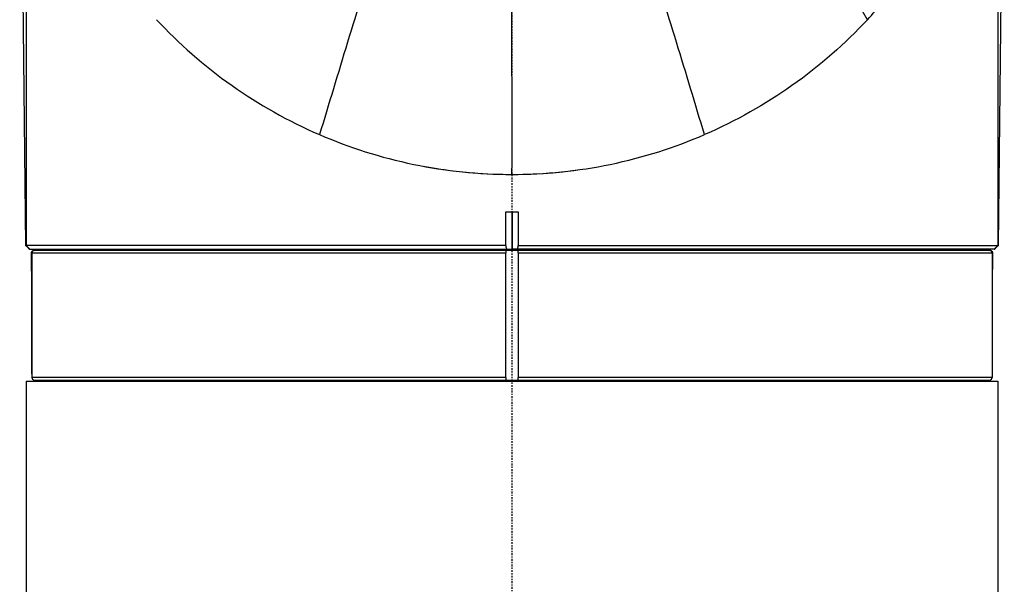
# Model space of a CAD drawing. Header units: millimetres. Extents: x 0 to 4378, y 0 to 2376.
# Tile 216 of 256: x 2257 to 2336, y 1556 to 1601. Entities that reach past the tile are written whole.
import ezdxf

# ---------------------------------------------------------------- set-up
doc = ezdxf.new("R2010")
doc.units = ezdxf.units.MM
doc.header["$LTSCALE"] = 0.2
doc.linetypes.add('CENTER2', pattern=[1.125, 0.75, -0.125, 0.125, -0.125])
doc.layers.add('02_Center Line', color=1, linetype='CENTER2')

# ---------------------------------------------------------------- blocks, each defined once
blk = doc.blocks.new('A$Ca6fc7631')
for p, q in [((-39, 992.158), (-39, 947.8)), ((39, 992.109), (39, 947.8)), ((-39.525, 990.5), (-39.048, 947.8)), ((39.048, 947.8), (39.525, 990.5)), ((-0.5, 947.8), (-0.5, 950.5)), ((-0.5, 950.5), (0.5, 950.5)), ((0, 950.5), (0, 947.5)), ((0, 947.5), (0, 950.5)), ((0.5, 950.5), (0.5, 947.8)), ((-0.5, 947.8), (-39.048, 947.8)), ((-38.7, 947.5), (-39, 947.8)), ((-38.745, 947.5), (0, 947.5)), ((-38.55, 947.2), (-0.5, 947.2)), ((-38.55, 947.2), (-38.55, 937.2)), ((38.35, 947.4), (-38.35, 947.4)), ((-34.5, 947.4), (-34.5, 947.5)), ((-32.793, 947.5), (-32.793, 947.4)), ((-31, 947.5), (-31, 947.4)), ((-0.5, 947.4), (-0.5, 947.2)), ((-0.5, 937.2), (-0.5, 947.2)), ((38.7, 947.5), (0, 947.5)), ((0, 947.5), (0, 947.5)), ((0.5, 947.8), (39.048, 947.8)), ((0.5, 947.2), (0.5, 947.4)), ((0.5, 947.2), (0.5, 937.2)), ((0.5, 947.2), (38.55, 947.2)), ((31, 947.4), (31, 947.5)), ((32.793, 947.4), (32.793, 947.5)), ((34.5, 947.5), (34.5, 947.4)), ((38.35, 947.4), (38.387, 947.4)), ((38.55, 947.2), (38.55, 937.2)), ((39, 947.8), (38.7, 947.5)), ((38.7, 947.5), (39, 947.8)), ((38.7, 947.5), (38.745, 947.5)), ((-39, 936.9), (39, 936.9)), ((-39, 936.9), (-39, 714.481)), ((-0.5, 937.2), (-38.55, 937.2)), ((-38.35, 937), (38.35, 937)), ((-31.352, 937), (-31.352, 936.9)), ((-0.5, 937.2), (-0.5, 937)), ((38.55, 937.2), (0.5, 937.2)), ((0.5, 937), (0.5, 937.2)), ((31.352, 937), (31.352, 936.9)), ((39, 936.9), (39, 714.481))]:
    blk.add_line(p, q)
for centre, radius, start, end in [((0, 992.5), 39, 259.46485, 278.35496), ((-38.35, 947.2), 0.2, 90, 180), ((38.35, 947.2), 0.2, 0, 90), ((-38.35, 937.2), 0.2, 180, 270), ((38.35, 937.2), 0.2, 270, 0)]:
    blk.add_arc(centre, radius, start, end)
for centre, major_axis, ratio, start_param, end_param in [((-370.246, 1181.599), (-412.026, 282.639), 0.221572, 3.587224, 3.640482), ((139.774, 1234.013), (-175.398, -417.014), 0.109781, 5.438103, 5.485105), ((-197.713, 1206.588), (216.69, -397.487), 0.211877, 0.781255, 0.828265), ((-36.862, 1217.822), (21.126, -455.902), 0.066264, 0.949273, 0.99414)]:
    blk.add_ellipse(centre, major_axis=major_axis, ratio=ratio, start_param=start_param, end_param=end_param)
for points, knots in [([(28.534, 965.913), (28.961, 966.371), (29.373, 966.836), (30.17, 967.778), (30.555, 968.255), (31.296, 969.219), (31.653, 969.707), (32.339, 970.691), (32.668, 971.188), (33.301, 972.19), (33.604, 972.696), (34.183, 973.714), (34.46, 974.227), (34.988, 975.259), (35.239, 975.778), (35.716, 976.823), (35.942, 977.348), (36.369, 978.403), (36.57, 978.933), (37.136, 980.53), (37.465, 981.604), (37.816, 982.953), (37.883, 983.223), (38.012, 983.764), (38.073, 984.035), (38.189, 984.578), (38.245, 984.849), (38.35, 985.393), (38.399, 985.665), (38.492, 986.21), (38.536, 986.483), (38.617, 987.028), (38.655, 987.302), (38.724, 987.848), (38.756, 988.122), (38.814, 988.669), (38.84, 988.943), (38.91, 989.764), (38.944, 990.313), (38.979, 991.135), (38.988, 991.41), (38.996, 991.822), (38.998, 991.958), (39.001, 992.233), (39.002, 992.37), (39.002, 992.645), (39.001, 992.782), (38.999, 993.056), (38.997, 993.193), (38.988, 993.605), (38.979, 993.879), (38.957, 994.428), (38.942, 994.702), (38.917, 995.094), (38.909, 995.212), (38.901, 995.331), (38.762, 997.245), (38.481, 999.154), (38.057, 1001.057)], [0, 0, 0, 0, 0.0204082, 0.0204082, 0.0408163, 0.0408163, 0.0612245, 0.0612245, 0.0816327, 0.0816327, 0.1020408, 0.1020408, 0.122449, 0.122449, 0.1428571, 0.1428571, 0.1632653, 0.1632653, 0.1836735, 0.1836735, 0.2244898, 0.2244898, 0.2346939, 0.2346939, 0.244898, 0.244898, 0.255102, 0.255102, 0.2653061, 0.2653061, 0.2755102, 0.2755102, 0.2857143, 0.2857143, 0.2959184, 0.2959184, 0.3061224, 0.3061224, 0.3265306, 0.3265306, 0.3367347, 0.3367347, 0.3418367, 0.3418367, 0.3469388, 0.3469388, 0.3520408, 0.3520408, 0.3571429, 0.3571429, 0.3673469, 0.3673469, 0.377551, 0.377551, 0.3819503, 0.3819503, 0.3819503, 0.4532339, 0.4532339, 0.4532339, 0.4532339]), ([(-28.534, 965.913), (-26.764, 964.014), (-24.744, 962.226), (-20.347, 959.127), (-18.003, 957.792), (-15.448, 956.69)], [0, 0, 0, 0, 0.965184, 0.965184, 1.865401, 1.865401, 1.865401, 1.865401]), ([(28.534, 965.913), (26.762, 964.012), (24.744, 962.226), (20.347, 959.127), (18.003, 957.792), (15.448, 956.69)], [-1.860583, -1.860583, -1.860583, -1.860583, -0.897924, -0.897924, 0, 0, 0, 0]), ([(-15.448, 956.69), (-13.079, 955.668), (-10.549, 954.855), (-5.316, 953.775), (-2.674, 953.5), (0, 953.5)], [0, 0, 0, 0, 0.832441, 0.832441, 1.636134, 1.636134, 1.636134, 1.636134]), ([(0, 953.5), (2.675, 953.5), (5.316, 953.775), (10.55, 954.856), (13.081, 955.669), (15.448, 956.69)], [0, 0, 0, 0, 0.802409, 0.802409, 1.633605, 1.633605, 1.633605, 1.633605]), ([(-38.745, 947.5), (-38.792, 947.547), (-38.844, 947.598), (-38.982, 947.735), (-39.014, 947.767), (-39.048, 947.8)], [0, 0, 0, 0, 0.02500117, 0.02500117, 0.06575838, 0.06575838, 0.06575838, 0.06575838]), ([(-38.55, 937.5), (-38.55, 939.144), (-38.55, 940.807), (-38.552, 942.854), (-38.552, 943.291), (-38.555, 944.412), (-38.558, 945.045), (-38.568, 946.158), (-38.575, 946.669), (-38.587, 947.195)], [0, 0, 0, 0, 0.493692, 0.493692, 0.629745, 0.629745, 0.861663, 0.861663, 1.091069, 1.091069, 1.091069, 1.091069]), ([(-38.583, 947.197), (-38.584, 947.218), (-38.58, 947.24), (-38.567, 947.282), (-38.557, 947.302), (-38.531, 947.337), (-38.515, 947.352), (-38.479, 947.376), (-38.46, 947.386), (-38.429, 947.395), (-38.419, 947.397), (-38.403, 947.399), (-38.398, 947.4), (-38.391, 947.4), (-38.389, 947.4), (-38.386, 947.4), (-38.385, 947.4), (-38.384, 947.4), (-38.384, 947.4), (-38.384, 947.4), (-38.384, 947.4), (-38.384, 947.4), (-38.384, 947.4), (-38.384, 947.4)], [0.00002315, 0.00002315, 0.00002315, 0.00002315, 0.00652619, 0.00652619, 0.01310554, 0.01310554, 0.0195892, 0.0195892, 0.02600734, 0.02600734, 0.0291838, 0.0291838, 0.03079865, 0.03079865, 0.03140381, 0.03140381, 0.03163072, 0.03163072, 0.03167326, 0.03167326, 0.0316934, 0.0316934, 0.03170347, 0.03170347, 0.03170347, 0.03170347]), ([(-0.5, 947.8), (-0.5, 947.799), (-0.5, 947.798), (-0.5, 947.797), (-0.499, 947.733), (-0.486, 947.664), (-0.441, 947.564), (-0.422, 947.531), (-0.399, 947.5)], [-0.00045261, -0.00045261, -0.00045261, -0.00045261, 0, 0, 0, 0.0270115, 0.0270115, 0.04126498, 0.04126498, 0.04126498, 0.04126498]), ([(0, 947.4), (-0.133, 947.4), (-0.267, 947.4), (-0.4, 947.4), (-0.433, 947.4), (-0.467, 947.4), (-0.5, 947.4)], [0, 0, 0, 0, 0.8, 0.8, 0.8, 1, 1, 1, 1]), ([(0.5, 947.4), (0.367, 947.4), (0.233, 947.4), (0.1, 947.4), (0.067, 947.4), (0.033, 947.4), (0, 947.4)], [0, 0, 0, 0, 0.8, 0.8, 0.8, 1, 1, 1, 1]), ([(0.398, 947.5), (0.422, 947.531), (0.441, 947.564), (0.486, 947.664), (0.499, 947.733), (0.5, 947.798), (0.5, 947.799), (0.5, 947.8)], [0.1405763, 0.1405763, 0.1405763, 0.1405763, 0.15482977, 0.15482977, 0.18184128, 0.18184128, 0.18229388, 0.18229388, 0.18229388, 0.18229388]), ([(38.387, 947.4), (38.387, 947.4), (38.387, 947.4), (38.387, 947.4), (38.387, 947.4), (38.388, 947.4), (38.388, 947.4), (38.389, 947.4), (38.389, 947.4), (38.391, 947.4), (38.392, 947.4), (38.395, 947.4), (38.397, 947.4), (38.421, 947.398), (38.443, 947.393), (38.483, 947.377), (38.502, 947.365), (38.535, 947.337), (38.549, 947.319), (38.571, 947.282), (38.579, 947.261), (38.586, 947.225), (38.587, 947.21), (38.587, 947.196)], [0, 0, 0, 0, 0.00001373, 0.00001373, 0.00006867, 0.00006867, 0.00014876, 0.00014876, 0.00030893, 0.00030893, 0.0006292, 0.0006292, 0.00126913, 0.00126913, 0.0077702, 0.0077702, 0.01427136, 0.01427136, 0.02077014, 0.02077014, 0.02733433, 0.02733433, 0.03172269, 0.03172269, 0.03172269, 0.03172269]), ([(38.587, 947.195), (38.569, 946.405), (38.561, 945.653), (38.554, 944.196), (38.553, 943.598), (38.551, 942.372), (38.551, 941.742), (38.55, 939.916), (38.55, 938.707), (38.55, 937.5)], [0, 0, 0, 0, 0.344663, 0.344663, 0.538688, 0.538688, 0.728967, 0.728967, 1.091361, 1.091361, 1.091361, 1.091361]), ([(39.048, 947.8), (39.014, 947.767), (38.982, 947.735), (38.844, 947.598), (38.792, 947.547), (38.745, 947.5)], [0, 0, 0, 0, 0.01941042, 0.01941042, 0.03131347, 0.03131347, 0.03131347, 0.03131347]), ([(-0.5, 937), (-0.367, 937), (-0.233, 937), (-0.1, 937), (-0.067, 937), (-0.033, 937), (0, 937)], [0, 0, 0, 0, 0.8, 0.8, 0.8, 1, 1, 1, 1]), ([(0, 937), (0.133, 937), (0.267, 937), (0.4, 937), (0.433, 937), (0.467, 937), (0.5, 937)], [0, 0, 0, 0, 0.8, 0.8, 0.8, 1, 1, 1, 1])]:
    blk.add_open_spline(points, degree=3, knots=knots)
for points in [[(-39.048, 947.8), (-39.048, 947.8), (-39.048, 947.8), (-39.048, 947.8)], [(-38.585, 947.196), (-38.586, 947.196), (-38.587, 947.196), (-38.587, 947.195)], [(-38.55, 947.2), (-38.561, 947.2), (-38.579, 947.198), (-38.585, 947.196)], [(-38.384, 947.4), (-38.373, 947.4), (-38.364, 947.4), (-38.35, 947.4)], [(38.587, 947.195), (38.587, 947.197), (38.564, 947.2), (38.55, 947.2)], [(39.048, 947.8), (39.048, 947.8), (39.048, 947.8), (39.048, 947.8)]]:
    blk.add_open_spline(points, degree=3)
at = {"layer": '02_Center Line'}
blk.add_line((0, 0), (0, 1154.518), dxfattribs=at)

msp = doc.modelspace()

# ---------------------------------------------------------------- block references
msp.add_blockref('A$Ca6fc7631', (2296.863, 635.188))

doc.saveas('drawing.dxf')
